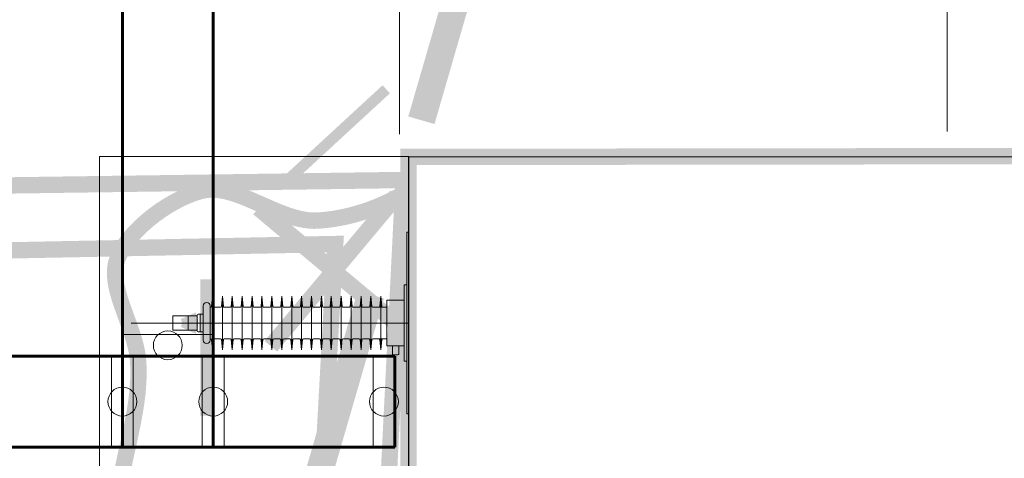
# Model space of a CAD drawing. Header units: millimetres. Extents: x 0 to 420, y 0 to 297.
# Tile 24 of 43: x 125 to 135, y 217 to 222. Entities that reach past the tile are written whole.
import ezdxf

# ---------------------------------------------------------------- set-up
doc = ezdxf.new("R2010")
doc.units = ezdxf.units.MM
for name, pattern in [('K5LT32769', [0]), ('K5LT_AXLED', [15.063659, 10.563659, -1.5, 1.5, -1.5]), ('K5LT_BASIC', [0]), ('K5LT_THIN', [0])]:
    doc.linetypes.add(name, pattern=pattern)
for name, color, linetype, true_color in [('Демонтаж', 7, 'Continuous', 0x666666), ('изм.1', 7, 'Continuous', 0x666666), ('План ПС', 7, 'Continuous', 0x666666), ('Существующее оборудование', 7, 'Continuous', 0x7f7f7f), ('Топосъемка', 7, 'Continuous', 0x7f7f7f)]:
    doc.layers.add(name, color=color, linetype=linetype, true_color=true_color)

# ---------------------------------------------------------------- blocks, each defined once
blk = doc.blocks.new('U6')
at = {"layer": 'План ПС', "linetype": 'K5LT_AXLED', "lineweight": 18}
for q in [(134.826, 227.328), (132.426, 224.058), (137.226, 224.058), (134.826, 220.788)]:
    blk.add_line((134.826, 224.058), q, dxfattribs=at)
blk = doc.blocks.new('U8')
at = {"layer": 'План ПС', "linetype": 'K5LT_AXLED', "lineweight": 18}
for q in [(128.796, 225.197), (126.577, 222.978), (128.796, 220.759), (131.015, 222.978)]:
    blk.add_line((128.796, 222.978), q, dxfattribs=at)
blk = doc.blocks.new('U52')
at = {"layer": 'изм.1', "linetype": 'K5LT_AXLED', "lineweight": 18}
for q in [(136.536, 227.328), (134.136, 224.058), (138.936, 224.058), (136.536, 220.788)]:
    blk.add_line((136.536, 224.058), q, dxfattribs=at)
blk = doc.blocks.new('U63')
at = {"layer": 'Существующее оборудование', "linetype": 'K5LT_THIN', "lineweight": 18}
for p, q in [((128.894, 220.506), (177.219, 220.506)), ((128.894, 171.597), (128.894, 220.506))]:
    blk.add_line(p, q, dxfattribs=at)
blk = doc.blocks.new('U72')
at = {"layer": 'Существующее оборудование', "linetype": 'K5LT_THIN', "lineweight": 18}
for p, q in [((128.897, 219.678), (128.877, 219.678)), ((128.877, 219.678), (128.877, 217.678)), ((128.897, 217.678), (128.897, 219.678)), ((128.877, 217.678), (128.897, 217.678))]:
    blk.add_line(p, q, dxfattribs=at)
blk = doc.blocks.new('U107')
at = {"layer": 'Существующее оборудование', "linetype": 'K5LT_THIN', "lineweight": 18}
for p, q in [((125.493, 220.51), (128.9, 220.51)), ((125.493, 211.042), (125.493, 220.51)), ((128.9, 220.51), (128.9, 211.042)), ((128.9, 211.042), (125.493, 211.042))]:
    blk.add_line(p, q, dxfattribs=at)
blk = doc.blocks.new('U162')
at = {"layer": 'План ПС', "linetype": 'K5LT_BASIC', "lineweight": 60}
for p, q in [((125.745, 222.512), (125.745, 218.312)), ((126.745, 218.312), (126.745, 222.512)), ((125.745, 218.312), (121.745, 218.312)), ((125.745, 217.312), (125.745, 218.312)), ((125.745, 218.312), (126.745, 218.312)), ((128.745, 218.312), (126.745, 218.312)), ((126.745, 218.312), (126.745, 217.312)), ((128.745, 217.312), (128.745, 218.312)), ((121.745, 217.312), (125.745, 217.312)), ((125.745, 217.312), (126.745, 217.312)), ((126.745, 217.312), (128.745, 217.312))]:
    blk.add_line(p, q, dxfattribs=at)
at = {"layer": 'План ПС', "linetype": 'K5LT_THIN', "lineweight": 18}
for p, q in [((125.745, 218.552), (126.745, 218.552)), ((125.745, 218.312), (125.745, 218.552)), ((126.745, 218.552), (126.745, 218.312)), ((125.625, 217.312), (125.625, 218.312)), ((125.625, 218.312), (125.865, 218.312)), ((126.745, 218.312), (125.745, 218.312)), ((125.865, 218.312), (125.865, 217.312)), ((126.625, 217.312), (126.625, 218.312)), ((126.625, 218.312), (126.865, 218.312)), ((126.865, 218.312), (126.865, 217.312)), ((128.505, 217.312), (128.505, 218.312)), ((128.505, 218.312), (128.745, 218.312)), ((128.745, 218.312), (128.745, 217.312)), ((125.865, 217.312), (125.625, 217.312)), ((126.865, 217.312), (126.625, 217.312)), ((128.745, 217.312), (128.505, 217.312))]:
    blk.add_line(p, q, dxfattribs=at)
for centre, start, end in [((126.245, 218.432), 0, 180), ((126.245, 218.432), 180, 0), ((125.745, 217.812), 0, 180), ((126.745, 217.812), 0, 180), ((128.625, 217.812), 0, 180), ((125.745, 217.812), 180, 0), ((126.745, 217.812), 180, 0), ((128.625, 217.812), 180, 0)]:
    blk.add_arc(centre, 0.159, start, end, dxfattribs=at)

msp = doc.modelspace()

# ---------------------------------------------------------------- hatches: boundary and pattern name
at = {"layer": 'Топосъемка'}
for points in [[(131.436844, 228.64821), (131.148728, 228.731756), (131.134803, 228.683728), (130.471536, 226.396326), (129.684165, 223.680789), (128.920837, 221.048227), (128.892987, 220.952173), (129.181122, 220.868635), (129.195048, 220.916662), (129.972288, 223.597225), (130.759678, 226.312769), (131.408995, 228.552157), (131.422919, 228.600183)], [(128.690763, 221.207713), (128.609417, 221.295943), (127.506805, 220.278988), (127.588119, 220.190788)], [(126.723969, 219.158415), (126.603957, 219.158421), (126.603863, 217.658428), (126.723875, 217.658423)], [(128.624155, 218.947766), (128.336021, 219.031303), (128.322095, 218.983277), (127.658853, 216.695863), (126.871464, 213.980319), (126.094205, 211.299749), (126.08028, 211.251722), (126.368415, 211.168183), (126.396264, 211.264238), (127.159599, 213.896781), (127.946971, 216.612318), (128.596306, 218.851713)]]:
    msp.add_hatch(color=256, dxfattribs=at).paths.add_polyline_path(points)

# ---------------------------------------------------------------- linework, layer by layer
at = {"layer": 'Демонтаж', "linetype": 'K5LT_THIN', "const_width": 0.18}
msp.add_lwpolyline([(127.243675, 219.943029), (128.90075, 218.557497), (128.072213, 219.250263), (128.764979, 220.078801), (127.379446, 218.421725)], dxfattribs=at)
at = {"layer": 'План ПС', "linetype": 'K5LT_THIN', "lineweight": 18}
msp.add_line((125.489113, 217.264023), (125.492702, 217.264023), dxfattribs=at)
at = {"layer": 'Существующее оборудование', "linetype": 'K5LT_THIN', "lineweight": 18}
for p, q in [((128.877105, 219.097641), (128.847105, 219.097641)), ((128.847105, 219.097641), (128.847105, 218.257641)), ((126.726306, 218.860167), (126.737105, 218.971912)), ((126.737105, 218.971912), (126.737105, 218.38337)), ((126.747903, 218.860167), (126.737105, 218.971912)), ((126.835323, 218.860167), (126.846122, 218.971912)), ((126.846122, 218.971912), (126.846122, 218.38337)), ((126.85692, 218.860167), (126.846122, 218.971912)), ((126.94434, 218.860167), (126.955138, 218.971912)), ((126.955138, 218.971912), (126.955138, 218.38337)), ((126.965937, 218.860167), (126.955138, 218.971912)), ((127.053357, 218.860167), (127.064155, 218.971912)), ((127.064155, 218.971912), (127.064155, 218.38337)), ((127.074953, 218.860167), (127.064155, 218.971912)), ((127.162373, 218.860167), (127.173172, 218.971912)), ((127.173172, 218.971912), (127.173172, 218.38337)), ((127.18397, 218.860167), (127.173172, 218.971912)), ((127.27139, 218.860167), (127.282189, 218.971912)), ((127.282189, 218.971912), (127.282189, 218.38337)), ((127.292987, 218.860167), (127.282189, 218.971912)), ((127.380407, 218.860167), (127.391205, 218.971912)), ((127.391205, 218.971912), (127.391205, 218.38337)), ((127.402004, 218.860167), (127.391205, 218.971912)), ((127.489424, 218.860167), (127.500222, 218.971912)), ((127.500222, 218.971912), (127.500222, 218.38337)), ((127.51102, 218.860167), (127.500222, 218.971912)), ((127.59844, 218.860167), (127.609239, 218.971912)), ((127.609239, 218.971912), (127.609239, 218.38337)), ((127.620037, 218.860167), (127.609239, 218.971912)), ((127.707457, 218.860167), (127.718256, 218.971912)), ((127.718256, 218.971912), (127.718256, 218.38337)), ((127.718256, 218.971912), (127.718256, 218.38337)), ((127.729054, 218.860167), (127.718256, 218.971912)), ((127.816474, 218.860167), (127.827272, 218.971912)), ((127.827272, 218.971912), (127.827272, 218.38337)), ((127.827272, 218.971912), (127.827272, 218.38337)), ((127.838071, 218.860167), (127.827272, 218.971912)), ((127.925491, 218.860167), (127.936289, 218.971912)), ((127.936289, 218.971912), (127.936289, 218.38337)), ((127.936289, 218.971912), (127.936289, 218.38337)), ((127.947087, 218.860167), (127.936289, 218.971912)), ((128.034507, 218.860167), (128.045306, 218.971912)), ((128.045306, 218.971912), (128.045306, 218.38337)), ((128.056104, 218.860167), (128.045306, 218.971912)), ((128.143524, 218.860167), (128.154323, 218.971912)), ((128.154323, 218.971912), (128.154323, 218.38337)), ((128.165121, 218.860167), (128.154323, 218.971912)), ((128.252541, 218.860167), (128.263339, 218.971912)), ((128.263339, 218.971912), (128.263339, 218.38337)), ((128.274138, 218.860167), (128.263339, 218.971912)), ((128.361558, 218.860167), (128.372356, 218.971912)), ((128.372356, 218.971912), (128.372356, 218.38337)), ((128.383154, 218.860167), (128.372356, 218.971912)), ((128.470574, 218.860167), (128.481373, 218.971912)), ((128.481373, 218.971912), (128.481373, 218.38337)), ((128.492171, 218.860167), (128.481373, 218.971912)), ((128.579591, 218.860167), (128.59039, 218.971912)), ((128.59039, 218.971912), (128.59039, 218.38337)), ((128.601188, 218.860167), (128.59039, 218.971912)), ((126.634351, 218.865165), (126.634351, 218.490117)), ((126.711683, 218.865165), (126.711683, 218.490117)), ((126.711683, 218.851129), (126.716353, 218.851129)), ((126.757857, 218.851129), (126.791613, 218.851129)), ((126.791613, 218.851129), (126.82537, 218.851129)), ((126.866874, 218.851129), (126.90063, 218.851129)), ((126.866874, 218.851129), (126.90063, 218.851129)), ((126.90063, 218.851129), (126.934386, 218.851129)), ((126.97589, 218.851129), (127.009647, 218.851129)), ((127.009647, 218.851129), (127.043403, 218.851129)), ((127.084907, 218.851129), (127.118663, 218.851129)), ((127.118663, 218.851129), (127.15242, 218.851129)), ((127.193924, 218.851129), (127.22768, 218.851129)), ((127.22768, 218.851129), (127.261437, 218.851129)), ((127.302941, 218.851129), (127.336697, 218.851129)), ((127.336697, 218.851129), (127.370453, 218.851129)), ((127.411957, 218.851129), (127.445714, 218.851129)), ((127.445714, 218.851129), (127.47947, 218.851129)), ((127.520974, 218.851129), (127.55473, 218.851129)), ((127.55473, 218.851129), (127.588487, 218.851129)), ((127.629991, 218.851129), (127.663747, 218.851129)), ((127.663747, 218.851129), (127.697504, 218.851129)), ((127.739008, 218.851129), (127.772764, 218.851129)), ((127.772764, 218.851129), (127.80652, 218.851129)), ((127.848024, 218.851129), (127.881781, 218.851129)), ((127.881781, 218.851129), (127.915537, 218.851129)), ((127.957041, 218.851129), (127.990797, 218.851129)), ((127.990797, 218.851129), (128.024554, 218.851129)), ((128.066058, 218.851129), (128.099814, 218.851129)), ((128.099814, 218.851129), (128.133571, 218.851129)), ((128.175075, 218.851129), (128.208831, 218.851129)), ((128.208831, 218.851129), (128.242587, 218.851129)), ((128.284091, 218.851129), (128.317848, 218.851129)), ((128.317848, 218.851129), (128.351604, 218.851129)), ((128.393108, 218.851129), (128.426864, 218.851129)), ((128.426864, 218.851129), (128.460621, 218.851129)), ((128.502125, 218.851129), (128.535881, 218.851129)), ((128.535881, 218.851129), (128.569638, 218.851129)), ((128.566212, 218.851129), (128.657105, 218.851129)), ((128.847105, 218.927641), (128.657105, 218.927641)), ((128.657105, 218.927641), (128.657105, 218.427641)), ((128.847105, 218.427641), (128.847105, 218.927641)), ((126.299351, 218.757641), (126.299351, 218.597641)), ((126.299351, 218.757641), (126.469351, 218.757641)), ((126.419935, 218.757641), (126.567736, 218.757641)), ((126.469351, 218.757641), (126.469351, 218.597641)), ((126.567736, 218.763649), (126.567736, 218.591634)), ((126.634351, 218.773649), (126.577736, 218.773649)), ((126.601043, 218.773649), (126.601043, 218.581634)), ((126.634351, 218.581634), (126.634351, 218.773649)), ((126.299351, 218.597641), (126.469351, 218.597641)), ((126.419935, 218.597641), (126.567736, 218.597641)), ((126.577736, 218.581634), (126.634351, 218.581634)), ((126.711683, 218.504153), (126.716353, 218.504153)), ((126.726306, 218.495115), (126.737105, 218.38337)), ((126.747903, 218.495115), (126.737105, 218.38337)), ((126.757857, 218.504153), (126.791613, 218.504153)), ((126.791613, 218.504153), (126.82537, 218.504153)), ((126.835323, 218.495115), (126.846122, 218.38337)), ((126.85692, 218.495115), (126.846122, 218.38337)), ((126.866874, 218.504153), (126.90063, 218.504153)), ((126.866874, 218.504153), (126.90063, 218.504153)), ((126.90063, 218.504153), (126.934386, 218.504153)), ((126.94434, 218.495115), (126.955138, 218.38337)), ((126.965937, 218.495115), (126.955138, 218.38337)), ((126.97589, 218.504153), (127.009647, 218.504153)), ((127.009647, 218.504153), (127.043403, 218.504153)), ((127.053357, 218.495115), (127.064155, 218.38337)), ((127.074953, 218.495115), (127.064155, 218.38337)), ((127.084907, 218.504153), (127.118663, 218.504153)), ((127.118663, 218.504153), (127.15242, 218.504153)), ((127.162373, 218.495115), (127.173172, 218.38337)), ((127.18397, 218.495115), (127.173172, 218.38337)), ((127.193924, 218.504153), (127.22768, 218.504153)), ((127.22768, 218.504153), (127.261437, 218.504153)), ((127.27139, 218.495115), (127.282189, 218.38337)), ((127.292987, 218.495115), (127.282189, 218.38337)), ((127.302941, 218.504153), (127.336697, 218.504153)), ((127.336697, 218.504153), (127.370453, 218.504153)), ((127.380407, 218.495115), (127.391205, 218.38337)), ((127.402004, 218.495115), (127.391205, 218.38337)), ((127.411957, 218.504153), (127.445714, 218.504153)), ((127.445714, 218.504153), (127.47947, 218.504153)), ((127.489424, 218.495115), (127.500222, 218.38337)), ((127.51102, 218.495115), (127.500222, 218.38337)), ((127.520974, 218.504153), (127.55473, 218.504153)), ((127.55473, 218.504153), (127.588487, 218.504153)), ((127.59844, 218.495115), (127.609239, 218.38337)), ((127.620037, 218.495115), (127.609239, 218.38337)), ((127.629991, 218.504153), (127.663747, 218.504153)), ((127.663747, 218.504153), (127.697504, 218.504153)), ((127.707457, 218.495115), (127.718256, 218.38337)), ((127.729054, 218.495115), (127.718256, 218.38337)), ((127.739008, 218.504153), (127.772764, 218.504153)), ((127.772764, 218.504153), (127.80652, 218.504153)), ((127.816474, 218.495115), (127.827272, 218.38337)), ((127.838071, 218.495115), (127.827272, 218.38337)), ((127.848024, 218.504153), (127.881781, 218.504153)), ((127.881781, 218.504153), (127.915537, 218.504153)), ((127.925491, 218.495115), (127.936289, 218.38337)), ((127.947087, 218.495115), (127.936289, 218.38337)), ((127.957041, 218.504153), (127.990797, 218.504153)), ((127.990797, 218.504153), (128.024554, 218.504153)), ((128.034507, 218.495115), (128.045306, 218.38337)), ((128.056104, 218.495115), (128.045306, 218.38337)), ((128.066058, 218.504153), (128.099814, 218.504153)), ((128.099814, 218.504153), (128.133571, 218.504153)), ((128.143524, 218.495115), (128.154323, 218.38337)), ((128.165121, 218.495115), (128.154323, 218.38337)), ((128.175075, 218.504153), (128.208831, 218.504153)), ((128.208831, 218.504153), (128.242587, 218.504153)), ((128.252541, 218.495115), (128.263339, 218.38337)), ((128.274138, 218.495115), (128.263339, 218.38337)), ((128.284091, 218.504153), (128.317848, 218.504153)), ((128.317848, 218.504153), (128.351604, 218.504153)), ((128.361558, 218.495115), (128.372356, 218.38337)), ((128.383154, 218.495115), (128.372356, 218.38337)), ((128.393108, 218.504153), (128.426864, 218.504153)), ((128.426864, 218.504153), (128.460621, 218.504153)), ((128.470574, 218.495115), (128.481373, 218.38337)), ((128.492171, 218.495115), (128.481373, 218.38337)), ((128.502125, 218.504153), (128.535881, 218.504153)), ((128.535881, 218.504153), (128.569638, 218.504153)), ((128.566212, 218.504153), (128.657105, 218.504153)), ((128.579591, 218.495115), (128.59039, 218.38337)), ((128.601188, 218.495115), (128.59039, 218.38337)), ((128.657105, 218.427641), (128.847105, 218.427641)), ((128.787105, 218.427641), (128.717105, 218.427641)), ((128.717105, 218.427641), (128.717105, 218.335641)), ((128.787105, 218.335641), (128.787105, 218.427641)), ((128.725105, 218.327641), (128.779105, 218.327641)), ((128.847105, 218.257641), (128.877105, 218.257641))]:
    msp.add_line(p, q, dxfattribs=at)
at = {"layer": 'Существующее оборудование', "linetype": 'K5LT_AXLED', "lineweight": 18}
msp.add_line((128.897105, 218.677641), (125.842356, 218.677641), dxfattribs=at)
at = {"layer": 'Существующее оборудование', "linetype": 'K5LT_THIN', "const_width": 0.18}
for points in [[(125.745412, 217.04497), (125.775401, 217.187462), (125.816185, 217.372685), (125.85907, 217.576724), (125.883642, 217.711042), (125.900373, 217.821372), (125.911869, 217.919302), (125.919093, 218.00908), (125.922544, 218.09289), (125.922522, 218.172047), (125.919228, 218.247419), (125.917663, 218.268901), (125.912602, 218.31502), (125.904026, 218.366668), (125.891812, 218.422572), (125.8755, 218.484025), (125.854259, 218.55336), (125.826263, 218.635736), (125.787231, 218.743607), (125.7395, 218.876785), (125.712077, 218.961095), (125.693359, 219.027522), (125.680058, 219.08497), (125.671064, 219.136431), (125.665826, 219.183395), (125.664017, 219.226741), (125.665423, 219.267046), (125.669893, 219.304717), (125.677318, 219.340049), (125.683272, 219.36059), (125.696509, 219.397248), (125.713488, 219.435761), (125.734114, 219.475437), (125.758534, 219.516278), (125.78691, 219.558279), (125.819426, 219.60142), (125.856279, 219.645663), (125.897667, 219.690924), (125.943757, 219.73705), (125.994619, 219.78376), (126.050103, 219.830578), (126.109665, 219.876743), (126.1722, 219.9212), (126.236097, 219.962763), (126.299613, 220.000432), (126.361341, 220.033646), (126.420412, 220.062276), (126.476407, 220.086471), (126.529185, 220.106493), (126.57875, 220.122632), (126.623278, 220.134699), (126.659189, 220.141766), (126.696744, 220.145945), (126.736112, 220.147165), (126.777505, 220.14534), (126.821196, 220.140356), (126.867545, 220.132064), (126.917052, 220.120258), (126.970434, 220.104639), (127.028809, 220.084741), (127.094094, 220.059762), (127.170166, 220.028081), (127.267776, 219.985211), (127.401749, 219.926377), (127.50541, 219.884268), (127.580063, 219.857513), (127.644117, 219.837872), (127.701754, 219.823445), (127.754841, 219.813378), (127.804421, 219.80719), (127.851153, 219.804576), (127.895487, 219.805328), (127.902773, 219.805775), (127.93798, 219.808446), (127.993332, 219.813942), (128.071981, 219.824483), (128.150524, 219.838224), (128.228961, 219.855163), (128.307292, 219.875302), (128.385517, 219.898639), (128.463636, 219.925176), (128.54165, 219.954912), (128.619557, 219.987847), (128.697359, 220.023981), (128.775055, 220.063314), (128.852645, 220.105846), (128.901703, 220.134421)], [(126.469351, 218.757641), (126.479259, 218.735394), (126.485966, 218.713147), (126.489474, 218.6909), (126.490042, 218.677561), (126.48843, 218.655314), (126.483619, 218.633067), (126.475607, 218.61082), (126.469351, 218.597641)]]:
    msp.add_lwpolyline(points, dxfattribs=at)
at = {"layer": 'Существующее оборудование', "linetype": 'K5LT_THIN', "lineweight": 18}
for centre, radius, start, end in [((126.673017, 218.865165), 0.038666, 0, 180), ((126.716353, 218.861129), 0.01, 270, 354.4804247), ((126.757857, 218.861129), 0.01, 185.5195753, 270), ((126.82537, 218.861129), 0.01, 270, 354.4804247), ((126.866874, 218.861129), 0.01, 185.5195753, 270), ((126.934386, 218.861129), 0.01, 270, 354.4804247), ((126.97589, 218.861129), 0.01, 185.5195753, 270), ((127.043403, 218.861129), 0.01, 270, 354.4804247), ((127.084907, 218.861129), 0.01, 185.5195753, 270), ((127.15242, 218.861129), 0.01, 270, 354.4804247), ((127.193924, 218.861129), 0.01, 185.5195753, 270), ((127.261437, 218.861129), 0.01, 270, 354.4804247), ((127.302941, 218.861129), 0.01, 185.5195753, 270), ((127.370453, 218.861129), 0.01, 270, 354.4804247), ((127.411957, 218.861129), 0.01, 185.5195753, 270), ((127.47947, 218.861129), 0.01, 270, 354.4804247), ((127.520974, 218.861129), 0.01, 185.5195753, 270), ((127.588487, 218.861129), 0.01, 270, 354.4804247), ((127.629991, 218.861129), 0.01, 185.5195753, 270), ((127.697504, 218.861129), 0.01, 270, 354.4804247), ((127.739008, 218.861129), 0.01, 185.5195753, 270), ((127.80652, 218.861129), 0.01, 270, 354.4804247), ((127.848024, 218.861129), 0.01, 185.5195753, 270), ((127.915537, 218.861129), 0.01, 270, 354.4804247), ((127.957041, 218.861129), 0.01, 185.5195753, 270), ((128.024554, 218.861129), 0.01, 270, 354.4804247), ((128.066058, 218.861129), 0.01, 185.5195753, 270), ((128.133571, 218.861129), 0.01, 270, 354.4804247), ((128.175075, 218.861129), 0.01, 185.5195753, 270), ((128.242587, 218.861129), 0.01, 270, 354.4804247), ((128.284091, 218.861129), 0.01, 185.5195753, 270), ((128.351604, 218.861129), 0.01, 270, 354.4804247), ((128.393108, 218.861129), 0.01, 185.5195753, 270), ((128.460621, 218.861129), 0.01, 270, 354.4804247), ((128.502125, 218.861129), 0.01, 185.5195753, 270), ((128.569638, 218.861129), 0.01, 270, 354.4804247), ((128.611142, 218.861129), 0.01, 185.5195753, 270), ((126.577736, 218.763649), 0.01, 90, 180), ((126.577736, 218.591634), 0.01, 180, 270), ((126.673017, 218.490117), 0.038666, 180, 0), ((126.716353, 218.494153), 0.01, 5.5195753, 90), ((126.757857, 218.494153), 0.01, 90, 174.4804247), ((126.82537, 218.494153), 0.01, 5.5195753, 90), ((126.866874, 218.494153), 0.01, 90, 174.4804247), ((126.934386, 218.494153), 0.01, 5.5195753, 90), ((126.97589, 218.494153), 0.01, 90, 174.4804247), ((127.043403, 218.494153), 0.01, 5.5195753, 90), ((127.084907, 218.494153), 0.01, 90, 174.4804247), ((127.15242, 218.494153), 0.01, 5.5195753, 90), ((127.193924, 218.494153), 0.01, 90, 174.4804247), ((127.261437, 218.494153), 0.01, 5.5195753, 90), ((127.302941, 218.494153), 0.01, 90, 174.4804247), ((127.370453, 218.494153), 0.01, 5.5195753, 90), ((127.411957, 218.494153), 0.01, 90, 174.4804247), ((127.47947, 218.494153), 0.01, 5.5195753, 90), ((127.520974, 218.494153), 0.01, 90, 174.4804247), ((127.588487, 218.494153), 0.01, 5.5195753, 90), ((127.629991, 218.494153), 0.01, 90, 174.4804247), ((127.697504, 218.494153), 0.01, 5.5195753, 90), ((127.739008, 218.494153), 0.01, 90, 174.4804247), ((127.80652, 218.494153), 0.01, 5.5195753, 90), ((127.848024, 218.494153), 0.01, 90, 174.4804247), ((127.915537, 218.494153), 0.01, 5.5195753, 90), ((127.957041, 218.494153), 0.01, 90, 174.4804247), ((128.024554, 218.494153), 0.01, 5.5195753, 90), ((128.066058, 218.494153), 0.01, 90, 174.4804247), ((128.133571, 218.494153), 0.01, 5.5195753, 90), ((128.175075, 218.494153), 0.01, 90, 174.4804247), ((128.242587, 218.494153), 0.01, 5.5195753, 90), ((128.284091, 218.494153), 0.01, 90, 174.4804247), ((128.351604, 218.494153), 0.01, 5.5195753, 90), ((128.393108, 218.494153), 0.01, 90, 174.4804247), ((128.460621, 218.494153), 0.01, 5.5195753, 90), ((128.502125, 218.494153), 0.01, 90, 174.4804247), ((128.569638, 218.494153), 0.01, 5.5195753, 90), ((128.611142, 218.494153), 0.01, 90, 174.4804247), ((128.725105, 218.335641), 0.008, 180, 270), ((128.779105, 218.335641), 0.008, 270, 0)]:
    msp.add_arc(centre, radius, start, end, dxfattribs=at)
at = {"layer": 'Топосъемка', "linetype": 'K5LT32769', "const_width": 0.18}
for points in [[(128.897603, 215.076465), (128.582003, 215.076226), (128.841251, 220.252651), (121.28845, 220.148825), (121.186645, 228.721658), (120.568514, 228.714317), (120.67032, 220.141485), (110.501649, 220.020728), (110.758604, 248.348975)], [(128.898104, 214.410462), (127.806675, 214.409639), (128.088522, 219.547567), (121.582077, 219.420967), (121.56888, 219.038785), (116.032308, 218.945783), (116.099492, 214.946156), (115.366809, 214.933849), (115.299625, 218.933476), (102.123044, 218.712143), (102.079768, 204.514994), (102.024135, 190.65797), (101.590132, 190.659712), (101.645886, 204.546868), (101.093886, 204.549084), (101.150681, 218.695809), (93.796496, 218.572277)]]:
    msp.add_lwpolyline(points, dxfattribs=at)
msp.add_lwpolyline([(134.388461, 220.513938), (128.893515, 220.506265), (128.930196, 171.780086), (177.218949, 171.597194), (177.184822, 220.573702)], close=True, dxfattribs=at)

# ---------------------------------------------------------------- block references
at = {"layer": 'изм.1'}
msp.add_blockref('U52', (0, 0), dxfattribs=at)
at = {"layer": 'План ПС'}
for name in ['U162', 'U6', 'U8']:
    msp.add_blockref(name, (0, 0), dxfattribs=at)
at = {"layer": 'Существующее оборудование'}
for name in ['U107', 'U63', 'U72']:
    msp.add_blockref(name, (0, 0), dxfattribs=at)

doc.saveas('drawing.dxf')
